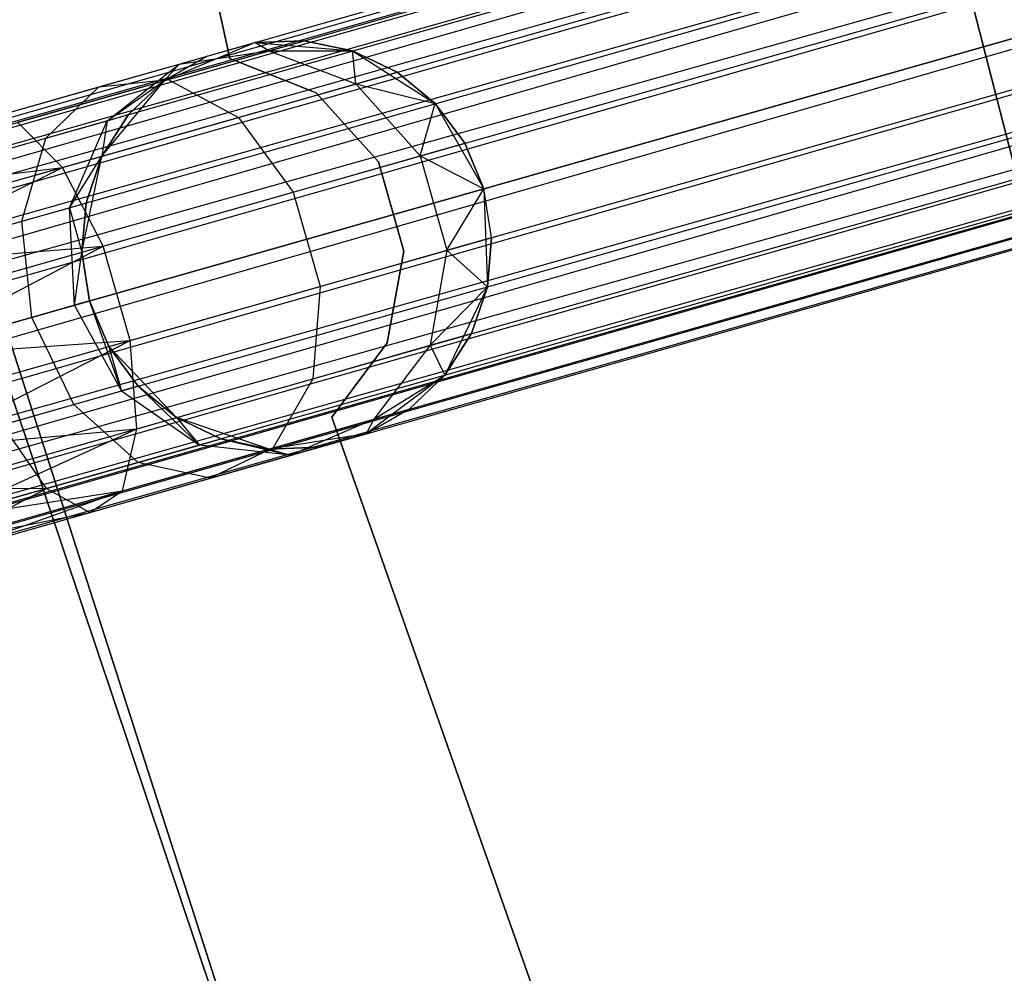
# Model space of a CAD drawing. Extents: x -189 to 189, y -189 to 189.
# Tile 55 of 256: x -59.43 to -54.62, y -20.17 to -15.52. Entities that reach past the tile are written whole.
import ezdxf

# ---------------------------------------------------------------- set-up
doc = ezdxf.new("R2010")
doc.units = 0
doc.header["$LTSCALE"] = 25.4
doc.layers.get('0').update_dxf_attribs({"linetype": 'CONTINUOUS'})

# ---------------------------------------------------------------- blocks, each defined once
blk = doc.blocks.new('NL2500012474_STL')
at = {"color": 0}
for p, q in [((132.91, -15.6516, 22), (131.7088, -10.1558, 22)), ((131.7088, -10.1558, 20), (132.91, -15.6516, 20)), ((131.7088, -10.1558, 20), (132.91, -15.6516, 20)), ((132.91, -15.6516, 22), (131.7088, -10.1558, 22)), ((135.3267, -10.6868, 20), (137.1069, -17.6201, 20)), ((137.1069, -17.6201, 22), (135.3267, -10.6868, 22)), ((137.1069, -17.6201, 22), (135.3267, -10.6868, 22)), ((135.3267, -10.6868, 20), (137.1069, -17.6201, 20)), ((28.9989, -45.1736, 177.3795), (149.4596, -10.8996, 177.3795)), ((28.9989, -45.1736, 177.3795), (149.4596, -10.8996, 177.6205)), ((28.9989, -45.1736, 177.3795), (149.4596, -10.8996, 177.3795)), ((28.9989, -45.1736, 177.3795), (149.4596, -10.8996, 177.6205)), ((29.0454, -45.3368, 176.9319), (149.4596, -10.8996, 177.3795)), ((29.0454, -45.3368, 176.9319), (149.4596, -10.8996, 177.3795)), ((28.9989, -45.1736, 177.3795), (149.4754, -10.955, 177.8546)), ((28.9989, -45.1736, 177.3795), (149.4754, -10.955, 177.8546)), ((29.0147, -45.229, 177.8546), (149.4754, -10.955, 177.8546)), ((29.0147, -45.229, 177.8546), (149.4754, -10.955, 177.8546)), ((29.0454, -45.3368, 176.9319), (149.4754, -10.955, 177.1454)), ((29.0454, -45.3368, 176.9319), (149.4754, -10.955, 177.1454)), ((29.0147, -45.229, 177.8546), (149.506, -11.0628, 178.0681)), ((29.0147, -45.229, 177.8546), (149.506, -11.0628, 178.0681)), ((29.0454, -45.3368, 176.9319), (149.506, -11.0628, 176.9319)), ((29.0454, -45.3368, 176.9319), (149.506, -11.0628, 176.9319)), ((29.1434, -45.6814, 176.6146), (149.506, -11.0628, 176.9319)), ((29.1434, -45.6814, 176.6146), (149.506, -11.0628, 176.9319)), ((29.0147, -45.229, 177.8546), (149.5498, -11.2166, 178.2485)), ((29.0147, -45.229, 177.8546), (149.5498, -11.2166, 178.2485)), ((29.0891, -45.4906, 178.2485), (149.5498, -11.2166, 178.2485)), ((29.0891, -45.4906, 178.2485), (149.5498, -11.2166, 178.2485)), ((29.1434, -45.6814, 176.6146), (149.5498, -11.2166, 176.7515)), ((29.1434, -45.6814, 176.6146), (149.5498, -11.2166, 176.7515)), ((29.0891, -45.4906, 178.2485), (149.6041, -11.4074, 178.3855)), ((29.0891, -45.4906, 178.2485), (149.6041, -11.4074, 178.3855)), ((29.1434, -45.6814, 176.6146), (149.6041, -11.4074, 176.6146)), ((29.1434, -45.6814, 176.6146), (149.6041, -11.4074, 176.6146)), ((149.6041, -11.4074, 176.6146), (29.2706, -46.1284, 176.5)), ((149.6041, -11.4074, 176.6146), (29.2706, -46.1284, 176.5)), ((29.0891, -45.4906, 178.2485), (149.6657, -11.6242, 178.4709)), ((29.0891, -45.4906, 178.2485), (149.6657, -11.6242, 178.4709)), ((29.2051, -45.8982, 178.4709), (149.6657, -11.6242, 178.4709)), ((29.2051, -45.8982, 178.4709), (149.6657, -11.6242, 178.4709)), ((149.6657, -11.6242, 176.5291), (29.2706, -46.1284, 176.5)), ((149.6657, -11.6242, 176.5291), (29.2706, -46.1284, 176.5)), ((29.2706, -46.1284, 178.5), (149.7312, -11.8544, 178.5)), ((29.2706, -46.1284, 178.5), (149.7312, -11.8544, 178.5)), ((149.7312, -11.8544, 176.5), (29.2706, -46.1284, 176.5)), ((149.7312, -11.8544, 176.5), (29.2706, -46.1284, 176.5)), ((149.7312, -11.8544, 176.5), (29.3978, -46.5754, 176.6146)), ((149.7312, -11.8544, 176.5), (29.3978, -46.5754, 176.6146)), ((29.3361, -46.3586, 178.4709), (149.7967, -12.0845, 178.4709)), ((29.3361, -46.3586, 178.4709), (149.7967, -12.0845, 178.4709)), ((149.7967, -12.0845, 176.5291), (29.3978, -46.5754, 176.6146)), ((149.7967, -12.0845, 176.5291), (29.3978, -46.5754, 176.6146)), ((29.3361, -46.3586, 178.4709), (149.8584, -12.3014, 178.3855)), ((29.3361, -46.3586, 178.4709), (149.8584, -12.3014, 178.3855)), ((29.3978, -46.5754, 176.6146), (149.8584, -12.3014, 176.6146)), ((29.3978, -46.5754, 176.6146), (149.8584, -12.3014, 176.6146)), ((149.8584, -12.3014, 176.6146), (29.4958, -46.9199, 176.9319)), ((149.8584, -12.3014, 176.6146), (29.4958, -46.9199, 176.9319)), ((29.3361, -46.3586, 178.4709), (149.9127, -12.4922, 178.2485)), ((29.3361, -46.3586, 178.4709), (149.9127, -12.4922, 178.2485)), ((29.4521, -46.7662, 178.2485), (149.9127, -12.4922, 178.2485)), ((29.4521, -46.7662, 178.2485), (149.9127, -12.4922, 178.2485)), ((149.9127, -12.4922, 176.7515), (29.4958, -46.9199, 176.9319)), ((149.9127, -12.4922, 176.7515), (29.4958, -46.9199, 176.9319)), ((29.4521, -46.7662, 178.2485), (149.9565, -12.6459, 178.0681)), ((29.4521, -46.7662, 178.2485), (149.9565, -12.6459, 178.0681)), ((149.9565, -12.6459, 176.9319), (29.4958, -46.9199, 176.9319)), ((149.9565, -12.6459, 176.9319), (29.4958, -46.9199, 176.9319)), ((29.5265, -47.0277, 177.8546), (149.9565, -12.6459, 178.0681)), ((29.5265, -47.0277, 177.8546), (149.9565, -12.6459, 178.0681)), ((149.9565, -12.6459, 176.9319), (29.5423, -47.0832, 177.3795)), ((149.9565, -12.6459, 176.9319), (29.5423, -47.0832, 177.3795)), ((29.5265, -47.0277, 177.8546), (149.9871, -12.7537, 177.8546)), ((29.5265, -47.0277, 177.8546), (149.9871, -12.7537, 177.8546)), ((149.9871, -12.7537, 177.1454), (29.5423, -47.0832, 177.3795)), ((149.9871, -12.7537, 177.1454), (29.5423, -47.0832, 177.3795)), ((29.5265, -47.0277, 177.8546), (150.0029, -12.8092, 177.6205)), ((29.5265, -47.0277, 177.8546), (150.0029, -12.8092, 177.6205)), ((29.5423, -47.0832, 177.3795), (150.0029, -12.8092, 177.6205)), ((29.5423, -47.0832, 177.3795), (150.0029, -12.8092, 177.3795)), ((29.5423, -47.0832, 177.3795), (150.0029, -12.8092, 177.6205)), ((29.5423, -47.0832, 177.3795), (150.0029, -12.8092, 177.3795)), ((133.588, -22.4818, 20), (131.2998, -15.3594, 20)), ((131.2998, -15.3594, 19), (133.588, -22.4818, 19)), ((133.588, -22.4818, 20), (131.2998, -15.3594, 20)), ((131.2998, -15.3594, 19), (133.588, -22.4818, 19)), ((132.5909, -15.7591, 20), (133.0321, -15.5736, 20)), ((132.5909, -15.7591, 20), (133.0321, -15.5736, 20)), ((132.6626, -15.6787, 26.2192), (133.0321, -15.5736, 25.5)), ((132.6626, -15.6787, 26.2192), (133.0321, -15.5736, 25.5)), ((132.8002, -15.6395, 25.5), (133.0321, -15.5736, 20)), ((132.8002, -15.6395, 25.5), (133.0321, -15.5736, 20)), ((133.273, -15.565, 25.5), (133.0321, -15.5736, 25.5)), ((133.0321, -15.5736, 20), (133.273, -15.565, 25.5)), ((133.273, -15.565, 25.5), (133.0321, -15.5736, 25.5)), ((133.0321, -15.5736, 20), (133.273, -15.565, 25.5)), ((133.0321, -15.5736, 20), (133.509, -15.6143, 20)), ((133.0321, -15.5736, 25.5), (133.0321, -15.5736, 20)), ((133.1006, -15.6141, 26.4011), (133.0321, -15.5736, 25.5)), ((133.1006, -15.6141, 26.4011), (133.0321, -15.5736, 25.5)), ((133.0321, -15.5736, 20), (133.509, -15.6143, 20)), ((133.0321, -15.5736, 25.5), (133.0321, -15.5736, 20)), ((133.1006, -15.6141, 26.4011), (133.273, -15.565, 25.5)), ((133.1006, -15.6141, 26.4011), (133.273, -15.565, 25.5)), ((133.509, -15.6143, 25.5), (133.273, -15.565, 25.5)), ((133.273, -15.565, 25.5), (133.509, -15.6143, 20)), ((133.273, -15.565, 25.5), (133.509, -15.6143, 20)), ((133.509, -15.6143, 25.5), (133.273, -15.565, 25.5)), ((132.8002, -15.6395, 25.5), (132.5909, -15.7591, 25.5)), ((132.5909, -15.7591, 20), (132.8002, -15.6395, 25.5)), ((132.8002, -15.6395, 25.5), (132.5909, -15.7591, 25.5)), ((132.5909, -15.7591, 20), (132.8002, -15.6395, 25.5)), ((132.6097, -15.7537, 27.165), (133.1006, -15.6141, 26.4011)), ((132.6097, -15.7537, 27.165), (133.1006, -15.6141, 26.4011)), ((132.6626, -15.6787, 26.2192), (133.1006, -15.6141, 26.4011)), ((132.6626, -15.6787, 26.2192), (133.1006, -15.6141, 26.4011)), ((132.6626, -15.6787, 26.2192), (132.8002, -15.6395, 25.5)), ((132.6626, -15.6787, 26.2192), (132.8002, -15.6395, 25.5)), ((133.3315, -15.8193, 22), (132.91, -15.6516, 22)), ((132.91, -15.6516, 22), (132.91, -15.6516, 20)), ((132.91, -15.6516, 20), (133.3315, -15.8193, 20)), ((132.91, -15.6516, 22), (132.91, -15.6516, 20)), ((132.91, -15.6516, 20), (133.3315, -15.8193, 20)), ((133.3315, -15.8193, 22), (132.91, -15.6516, 22)), ((133.1006, -15.6141, 26.4011), (133.509, -15.6143, 25.5)), ((133.1006, -15.6141, 26.4011), (133.509, -15.6143, 25.5)), ((133.1006, -15.6141, 26.4011), (133.5251, -15.776, 26.5518)), ((133.1006, -15.6141, 26.4011), (133.5251, -15.776, 26.5518)), ((133.509, -15.6143, 20), (133.9123, -15.8721, 20)), ((133.5251, -15.776, 26.5518), (133.509, -15.6143, 25.5)), ((133.5251, -15.776, 26.5518), (133.509, -15.6143, 25.5)), ((133.7263, -15.7187, 25.5), (133.509, -15.6143, 25.5)), ((133.509, -15.6143, 20), (133.7263, -15.7187, 25.5)), ((133.509, -15.6143, 20), (133.9123, -15.8721, 20)), ((133.509, -15.6143, 25.5), (133.509, -15.6143, 20)), ((133.509, -15.6143, 25.5), (133.509, -15.6143, 20)), ((133.7263, -15.7187, 25.5), (133.509, -15.6143, 25.5)), ((133.509, -15.6143, 20), (133.7263, -15.7187, 25.5)), ((132.2708, -15.7902, 26.829), (132.6626, -15.6787, 26.2192)), ((132.2708, -15.7902, 26.829), (132.6626, -15.6787, 26.2192)), ((132.3114, -15.9551, 26.048), (132.6626, -15.6787, 26.2192)), ((132.3114, -15.9551, 26.048), (132.6626, -15.6787, 26.2192)), ((132.6626, -15.6787, 26.2192), (132.5909, -15.7591, 25.5)), ((132.6626, -15.6787, 26.2192), (132.5909, -15.7591, 25.5)), ((131.875, -15.9628, 27.6754), (132.6097, -15.7537, 27.165)), ((131.875, -15.9628, 27.6754), (132.6097, -15.7537, 27.165)), ((132.2708, -15.7902, 26.829), (132.6097, -15.7537, 27.165)), ((132.2708, -15.7902, 26.829), (132.6097, -15.7537, 27.165)), ((132.6097, -15.7537, 27.165), (132.952, -15.939, 27.4435)), ((132.6097, -15.7537, 27.165), (132.952, -15.939, 27.4435)), ((133.5251, -15.776, 26.5518), (133.7263, -15.7187, 25.5)), ((133.5251, -15.776, 26.5518), (133.7263, -15.7187, 25.5)), ((133.9123, -15.8721, 25.5), (133.7263, -15.7187, 25.5)), ((133.7263, -15.7187, 25.5), (133.9123, -15.8721, 20)), ((133.7263, -15.7187, 25.5), (133.9123, -15.8721, 20)), ((133.9123, -15.8721, 25.5), (133.7263, -15.7187, 25.5)), ((131.6843, -15.9571, 27.2364), (132.2708, -15.7902, 26.829)), ((131.6843, -15.9571, 27.2364), (132.2708, -15.7902, 26.829)), ((132.0128, -16.04, 26.5125), (132.2708, -15.7902, 26.829)), ((132.0128, -16.04, 26.5125), (132.2708, -15.7902, 26.829)), ((132.2864, -16.1284, 20), (132.5909, -15.7591, 20)), ((132.2864, -16.1284, 20), (132.5909, -15.7591, 20)), ((132.3114, -15.9551, 26.048), (132.5909, -15.7591, 25.5)), ((132.3114, -15.9551, 26.048), (132.5909, -15.7591, 25.5)), ((132.5909, -15.7591, 25.5), (132.4162, -15.9253, 25.5)), ((132.4162, -15.9253, 25.5), (132.5909, -15.7591, 20)), ((132.4162, -15.9253, 25.5), (132.5909, -15.7591, 20)), ((132.5909, -15.7591, 25.5), (132.4162, -15.9253, 25.5)), ((132.5909, -15.7591, 25.5), (132.5909, -15.7591, 20)), ((132.5909, -15.7591, 25.5), (132.5909, -15.7591, 20)), ((132.952, -15.939, 27.4435), (133.5251, -15.776, 26.5518)), ((132.952, -15.939, 27.4435), (133.5251, -15.776, 26.5518)), ((133.5251, -15.776, 26.5518), (133.9123, -15.8721, 25.5)), ((133.5251, -15.776, 26.5518), (133.9123, -15.8721, 25.5)), ((133.5251, -15.776, 26.5518), (133.8387, -16.1274, 26.6369)), ((133.5251, -15.776, 26.5518), (133.8387, -16.1274, 26.6369)), ((133.6355, -16.156, 22), (133.3315, -15.8193, 22)), ((133.3315, -15.8193, 22), (133.3315, -15.8193, 20)), ((133.3315, -15.8193, 20), (133.6355, -16.156, 20)), ((133.3315, -15.8193, 22), (133.3315, -15.8193, 20)), ((133.3315, -15.8193, 20), (133.6355, -16.156, 20)), ((133.6355, -16.156, 22), (133.3315, -15.8193, 22)), ((133.8387, -16.1274, 26.6369), (133.9123, -15.8721, 25.5)), ((133.8387, -16.1274, 26.6369), (133.9123, -15.8721, 25.5)), ((133.9123, -15.8721, 20), (134.1497, -16.2877, 20)), ((134.0562, -16.0655, 25.5), (133.9123, -15.8721, 25.5)), ((133.9123, -15.8721, 20), (134.1497, -16.2877, 20)), ((133.9123, -15.8721, 20), (134.0562, -16.0655, 25.5)), ((133.9123, -15.8721, 25.5), (133.9123, -15.8721, 20)), ((133.9123, -15.8721, 25.5), (133.9123, -15.8721, 20)), ((134.0562, -16.0655, 25.5), (133.9123, -15.8721, 25.5)), ((133.9123, -15.8721, 20), (134.0562, -16.0655, 25.5)), ((132.0944, -16.183, 28.0393), (132.952, -15.939, 27.4435)), ((132.0944, -16.183, 28.0393), (132.952, -15.939, 27.4435)), ((132.4162, -15.9253, 25.5), (132.2864, -16.1284, 25.5)), ((132.2864, -16.1284, 20), (132.4162, -15.9253, 25.5)), ((132.4162, -15.9253, 25.5), (132.2864, -16.1284, 25.5)), ((132.2864, -16.1284, 20), (132.4162, -15.9253, 25.5)), ((132.3114, -15.9551, 26.048), (132.4162, -15.9253, 25.5)), ((132.3114, -15.9551, 26.048), (132.4162, -15.9253, 25.5)), ((132.952, -15.939, 27.4435), (133.2193, -16.3036, 27.6008)), ((132.952, -15.939, 27.4435), (133.2193, -16.3036, 27.6008)), ((132.0944, -16.183, 28.0393), (131.875, -15.9628, 27.6754)), ((132.0944, -16.183, 28.0393), (131.875, -15.9628, 27.6754)), ((132.0128, -16.04, 26.5125), (132.3114, -15.9551, 26.048)), ((132.0128, -16.04, 26.5125), (132.3114, -15.9551, 26.048)), ((132.1274, -16.3799, 25.9265), (132.3114, -15.9551, 26.048)), ((132.1274, -16.3799, 25.9265), (132.3114, -15.9551, 26.048)), ((132.3114, -15.9551, 26.048), (132.2864, -16.1284, 25.5)), ((132.3114, -15.9551, 26.048), (132.2864, -16.1284, 25.5)), ((131.566, -16.1672, 26.8229), (132.0128, -16.04, 26.5125)), ((131.566, -16.1672, 26.8229), (132.0128, -16.04, 26.5125)), ((131.895, -16.446, 26.2881), (132.0128, -16.04, 26.5125)), ((131.895, -16.446, 26.2881), (132.0128, -16.04, 26.5125)), ((133.8646, -23.313, 26.5), (131.4359, -16.0761, 26.5)), ((131.4359, -16.0761, 17), (133.8646, -23.313, 17)), ((131.4359, -16.0761, 17), (133.8646, -23.313, 17)), ((133.8646, -23.313, 26.5), (131.4359, -16.0761, 26.5)), ((133.8387, -16.1274, 26.6369), (134.0562, -16.0655, 25.5)), ((133.8387, -16.1274, 26.6369), (134.0562, -16.0655, 25.5)), ((134.1497, -16.2877, 25.5), (134.0562, -16.0655, 25.5)), ((134.0562, -16.0655, 25.5), (134.1497, -16.2877, 20)), ((134.1497, -16.2877, 25.5), (134.0562, -16.0655, 25.5)), ((134.0562, -16.0655, 25.5), (134.1497, -16.2877, 20)), ((132.1274, -16.3799, 25.9265), (132.2864, -16.1284, 25.5)), ((132.1274, -16.3799, 25.9265), (132.2864, -16.1284, 25.5)), ((132.1885, -16.5969, 20), (132.2864, -16.1284, 20)), ((132.1885, -16.5969, 20), (132.2864, -16.1284, 20)), ((132.2864, -16.1284, 25.5), (132.209, -16.3567, 25.5)), ((132.209, -16.3567, 25.5), (132.2864, -16.1284, 20)), ((132.209, -16.3567, 25.5), (132.2864, -16.1284, 20)), ((132.2864, -16.1284, 25.5), (132.209, -16.3567, 25.5)), ((132.2864, -16.1284, 25.5), (132.2864, -16.1284, 20)), ((132.2864, -16.1284, 25.5), (132.2864, -16.1284, 20)), ((133.2193, -16.3036, 27.6008), (133.8387, -16.1274, 26.6369)), ((133.2193, -16.3036, 27.6008), (133.8387, -16.1274, 26.6369)), ((133.8387, -16.1274, 26.6369), (134.1497, -16.2877, 25.5)), ((133.8387, -16.1274, 26.6369), (134.1497, -16.2877, 25.5)), ((133.8387, -16.1274, 26.6369), (133.9697, -16.5877, 26.6369)), ((133.8387, -16.1274, 26.6369), (133.9697, -16.5877, 26.6369)), ((131.039, -16.3171, 28.0681), (132.0944, -16.183, 28.0393)), ((131.039, -16.3171, 28.0681), (132.0944, -16.183, 28.0393)), ((131.0827, -16.4709, 28.2485), (132.0944, -16.183, 28.0393)), ((131.0827, -16.4709, 28.2485), (132.0944, -16.183, 28.0393)), ((131.137, -16.6617, 28.3855), (132.0944, -16.183, 28.0393)), ((131.137, -16.6617, 28.3855), (132.0944, -16.183, 28.0393)), ((132.2922, -16.5674, 28.2448), (132.0944, -16.183, 28.0393)), ((132.2922, -16.5674, 28.2448), (132.0944, -16.183, 28.0393)), ((133.7594, -16.5924, 22), (133.6355, -16.156, 22)), ((133.6355, -16.156, 22), (133.6355, -16.156, 20)), ((133.6355, -16.156, 20), (133.7594, -16.5924, 20)), ((133.6355, -16.156, 22), (133.6355, -16.156, 20)), ((133.6355, -16.156, 20), (133.7594, -16.5924, 20)), ((133.7594, -16.5924, 22), (133.6355, -16.156, 22)), ((132.2922, -16.5674, 28.2448), (133.2193, -16.3036, 27.6008)), ((132.2922, -16.5674, 28.2448), (133.2193, -16.3036, 27.6008)), ((133.2193, -16.3036, 27.6008), (133.3503, -16.764, 27.6008)), ((133.2193, -16.3036, 27.6008), (133.3503, -16.764, 27.6008)), ((133.9697, -16.5877, 26.6369), (134.1497, -16.2877, 25.5)), ((133.9697, -16.5877, 26.6369), (134.1497, -16.2877, 25.5)), ((134.1497, -16.2877, 20), (134.1667, -16.766, 20)), ((134.1872, -16.5258, 25.5), (134.1497, -16.2877, 25.5)), ((134.1497, -16.2877, 25.5), (134.1497, -16.2877, 20)), ((134.1497, -16.2877, 25.5), (134.1497, -16.2877, 20)), ((134.1872, -16.5258, 25.5), (134.1497, -16.2877, 25.5)), ((134.1872, -16.5258, 25.5), (134.1497, -16.2877, 20)), ((134.1872, -16.5258, 25.5), (134.1497, -16.2877, 20)), ((134.1497, -16.2877, 20), (134.1667, -16.766, 20)), ((131.895, -16.446, 26.2881), (132.1274, -16.3799, 25.9265)), ((131.895, -16.446, 26.2881), (132.1274, -16.3799, 25.9265)), ((132.1274, -16.3799, 25.9265), (132.209, -16.3567, 25.5)), ((132.1274, -16.3799, 25.9265), (132.209, -16.3567, 25.5)), ((132.1528, -16.8559, 25.8827), (132.1274, -16.3799, 25.9265)), ((132.1274, -16.3799, 25.9265), (132.1885, -16.5969, 25.5)), ((132.1274, -16.3799, 25.9265), (132.1885, -16.5969, 25.5)), ((132.1528, -16.8559, 25.8827), (132.1274, -16.3799, 25.9265)), ((132.209, -16.3567, 25.5), (132.1885, -16.5969, 25.5)), ((132.1885, -16.5969, 20), (132.209, -16.3567, 25.5)), ((132.209, -16.3567, 25.5), (132.1885, -16.5969, 25.5)), ((132.1885, -16.5969, 20), (132.209, -16.3567, 25.5)), ((131.5472, -16.545, 26.5297), (131.895, -16.446, 26.2881)), ((131.5472, -16.545, 26.5297), (131.895, -16.446, 26.2881)), ((131.9443, -16.9152, 26.2071), (131.895, -16.446, 26.2881)), ((131.9443, -16.9152, 26.2071), (131.895, -16.446, 26.2881)), ((131.137, -16.6617, 28.3855), (132.2922, -16.5674, 28.2448)), ((131.137, -16.6617, 28.3855), (132.2922, -16.5674, 28.2448)), ((131.1987, -16.8785, 28.4709), (132.2922, -16.5674, 28.2448)), ((131.1987, -16.8785, 28.4709), (132.2922, -16.5674, 28.2448)), ((131.2642, -17.1087, 28.5), (132.2922, -16.5674, 28.2448)), ((131.2642, -17.1087, 28.5), (132.2922, -16.5674, 28.2448)), ((132.4232, -17.0277, 28.2448), (132.2922, -16.5674, 28.2448)), ((132.4232, -17.0277, 28.2448), (132.2922, -16.5674, 28.2448)), ((133.9697, -16.5877, 26.6369), (134.1872, -16.5258, 25.5)), ((133.9697, -16.5877, 26.6369), (134.1872, -16.5258, 25.5)), ((134.1667, -16.766, 25.5), (134.1872, -16.5258, 25.5)), ((134.1872, -16.5258, 25.5), (134.1667, -16.766, 20)), ((134.1872, -16.5258, 25.5), (134.1667, -16.766, 20)), ((134.1667, -16.766, 25.5), (134.1872, -16.5258, 25.5)), ((132.1528, -16.8559, 25.8827), (132.1885, -16.5969, 25.5)), ((132.1528, -16.8559, 25.8827), (132.1885, -16.5969, 25.5)), ((132.226, -16.835, 20), (132.1885, -16.5969, 20)), ((132.1885, -16.5969, 25.5), (132.226, -16.835, 25.5)), ((132.1885, -16.5969, 25.5), (132.226, -16.835, 25.5)), ((132.1885, -16.5969, 25.5), (132.1885, -16.5969, 20)), ((132.226, -16.835, 20), (132.1885, -16.5969, 20)), ((132.1885, -16.5969, 25.5), (132.1885, -16.5969, 20)), ((133.3503, -16.764, 27.6008), (133.9697, -16.5877, 26.6369)), ((133.3503, -16.764, 27.6008), (133.9697, -16.5877, 26.6369)), ((133.6778, -17.0386, 22), (133.7594, -16.5924, 22)), ((133.7594, -16.5924, 20), (133.6778, -17.0386, 20)), ((133.7594, -16.5924, 20), (133.6778, -17.0386, 20)), ((133.6778, -17.0386, 22), (133.7594, -16.5924, 22)), ((133.7594, -16.5924, 22), (133.7594, -16.5924, 20)), ((133.7594, -16.5924, 22), (133.7594, -16.5924, 20)), ((133.9697, -16.5877, 26.6369), (133.888, -17.0516, 26.5518)), ((133.9697, -16.5877, 26.6369), (133.888, -17.0516, 26.5518)), ((133.9697, -16.5877, 26.6369), (134.1667, -16.766, 25.5)), ((133.9697, -16.5877, 26.6369), (134.1667, -16.766, 25.5)), ((132.4232, -17.0277, 28.2448), (133.3503, -16.764, 27.6008)), ((132.4232, -17.0277, 28.2448), (133.3503, -16.764, 27.6008)), ((133.3503, -16.764, 27.6008), (133.315, -17.2146, 27.4435)), ((133.3503, -16.764, 27.6008), (133.315, -17.2146, 27.4435)), ((133.888, -17.0516, 26.5518), (134.1667, -16.766, 25.5)), ((133.888, -17.0516, 26.5518), (134.1667, -16.766, 25.5)), ((134.1667, -16.766, 20), (133.9594, -17.1975, 20)), ((134.1667, -16.766, 20), (133.9594, -17.1975, 20)), ((134.0892, -16.9943, 25.5), (134.1667, -16.766, 25.5)), ((134.1667, -16.766, 20), (134.0892, -16.9943, 25.5)), ((134.0892, -16.9943, 25.5), (134.1667, -16.766, 25.5)), ((134.1667, -16.766, 20), (134.0892, -16.9943, 25.5)), ((134.1667, -16.766, 25.5), (134.1667, -16.766, 20)), ((134.1667, -16.766, 25.5), (134.1667, -16.766, 20)), ((132.1528, -16.8559, 25.8827), (131.9443, -16.9152, 26.2071)), ((132.1528, -16.8559, 25.8827), (131.9443, -16.9152, 26.2071)), ((132.226, -16.835, 25.5), (132.1528, -16.8559, 25.8827)), ((132.226, -16.835, 25.5), (132.1528, -16.8559, 25.8827)), ((132.3818, -17.2739, 25.9265), (132.1528, -16.8559, 25.8827)), ((132.3818, -17.2739, 25.9265), (132.1528, -16.8559, 25.8827)), ((132.3194, -17.0573, 20), (132.226, -16.835, 20)), ((132.226, -16.835, 25.5), (132.3194, -17.0573, 25.5)), ((132.3818, -17.2739, 25.9265), (132.226, -16.835, 25.5)), ((132.3818, -17.2739, 25.9265), (132.226, -16.835, 25.5)), ((132.226, -16.835, 25.5), (132.3194, -17.0573, 25.5)), ((132.226, -16.835, 25.5), (132.226, -16.835, 20)), ((132.3194, -17.0573, 20), (132.226, -16.835, 20)), ((132.226, -16.835, 25.5), (132.226, -16.835, 20)), ((131.9443, -16.9152, 26.2071), (131.6323, -17.004, 26.4239)), ((131.9443, -16.9152, 26.2071), (131.6323, -17.004, 26.4239)), ((132.1494, -17.34, 26.2881), (131.9443, -16.9152, 26.2071)), ((132.1494, -17.34, 26.2881), (131.9443, -16.9152, 26.2071)), ((133.888, -17.0516, 26.5518), (134.0892, -16.9943, 25.5)), ((133.888, -17.0516, 26.5518), (134.0892, -16.9943, 25.5)), ((133.9594, -17.1975, 25.5), (134.0892, -16.9943, 25.5)), ((134.0892, -16.9943, 25.5), (133.9594, -17.1975, 20)), ((134.0892, -16.9943, 25.5), (133.9594, -17.1975, 20)), ((133.9594, -17.1975, 25.5), (134.0892, -16.9943, 25.5)), ((131.2642, -17.1087, 28.5), (132.4232, -17.0277, 28.2448)), ((131.2642, -17.1087, 28.5), (132.4232, -17.0277, 28.2448)), ((131.3297, -17.3389, 28.4709), (132.4232, -17.0277, 28.2448)), ((131.3297, -17.3389, 28.4709), (132.4232, -17.0277, 28.2448)), ((131.3914, -17.5557, 28.3855), (132.4232, -17.0277, 28.2448)), ((131.3914, -17.5557, 28.3855), (132.4232, -17.0277, 28.2448)), ((132.4573, -17.4587, 28.0393), (132.4232, -17.0277, 28.2448)), ((132.4573, -17.4587, 28.0393), (132.4232, -17.0277, 28.2448)), ((133.315, -17.2146, 27.4435), (133.888, -17.0516, 26.5518)), ((133.315, -17.2146, 27.4435), (133.888, -17.0516, 26.5518)), ((133.4075, -17.4029, 22), (133.6778, -17.0386, 22)), ((133.6778, -17.0386, 20), (133.4075, -17.4029, 20)), ((133.6778, -17.0386, 20), (133.4075, -17.4029, 20)), ((133.4075, -17.4029, 22), (133.6778, -17.0386, 22)), ((133.888, -17.0516, 26.5518), (133.6124, -17.4127, 26.4011)), ((133.888, -17.0516, 26.5518), (133.6124, -17.4127, 26.4011)), ((133.6778, -17.0386, 22), (133.6778, -17.0386, 20)), ((133.6778, -17.0386, 22), (133.6778, -17.0386, 20)), ((133.888, -17.0516, 26.5518), (133.9594, -17.1975, 25.5)), ((133.888, -17.0516, 26.5518), (133.9594, -17.1975, 25.5)), ((132.6494, -17.404, 20), (132.3194, -17.0573, 20)), ((132.3194, -17.0573, 25.5), (132.3818, -17.2739, 25.9265)), ((132.3194, -17.0573, 25.5), (132.3818, -17.2739, 25.9265)), ((132.3194, -17.0573, 25.5), (132.4634, -17.2507, 25.5)), ((132.4634, -17.2507, 25.5), (132.3194, -17.0573, 20)), ((132.6494, -17.404, 20), (132.3194, -17.0573, 20)), ((132.4634, -17.2507, 25.5), (132.3194, -17.0573, 20)), ((132.3194, -17.0573, 25.5), (132.4634, -17.2507, 25.5)), ((132.3194, -17.0573, 25.5), (132.3194, -17.0573, 20)), ((132.3194, -17.0573, 25.5), (132.3194, -17.0573, 20)), ((132.4573, -17.4587, 28.0393), (133.315, -17.2146, 27.4435)), ((132.4573, -17.4587, 28.0393), (133.315, -17.2146, 27.4435)), ((133.315, -17.2146, 27.4435), (133.1215, -17.5524, 27.165)), ((133.315, -17.2146, 27.4435), (133.1215, -17.5524, 27.165)), ((133.9594, -17.1975, 20), (133.5754, -17.4832, 20)), ((133.9594, -17.1975, 20), (133.5754, -17.4832, 20)), ((133.6124, -17.4127, 26.4011), (133.9594, -17.1975, 25.5)), ((133.6124, -17.4127, 26.4011), (133.9594, -17.1975, 25.5)), ((133.7848, -17.3637, 25.5), (133.9594, -17.1975, 25.5)), ((133.9594, -17.1975, 20), (133.7848, -17.3637, 25.5)), ((133.7848, -17.3637, 25.5), (133.9594, -17.1975, 25.5)), ((133.9594, -17.1975, 20), (133.7848, -17.3637, 25.5)), ((133.9594, -17.1975, 25.5), (133.9594, -17.1975, 20)), ((133.9594, -17.1975, 25.5), (133.9594, -17.1975, 20)), ((132.1494, -17.34, 26.2881), (132.3818, -17.2739, 25.9265)), ((132.1494, -17.34, 26.2881), (132.3818, -17.2739, 25.9265)), ((132.4634, -17.2507, 25.5), (132.3818, -17.2739, 25.9265)), ((132.4634, -17.2507, 25.5), (132.3818, -17.2739, 25.9265)), ((132.3818, -17.2739, 25.9265), (132.7618, -17.5382, 26.048)), ((132.3818, -17.2739, 25.9265), (132.7618, -17.5382, 26.048)), ((132.4634, -17.2507, 25.5), (132.7618, -17.5382, 26.048)), ((132.4634, -17.2507, 25.5), (132.7618, -17.5382, 26.048)), ((132.4634, -17.2507, 25.5), (132.6494, -17.404, 25.5)), ((132.6494, -17.404, 20), (132.4634, -17.2507, 25.5)), ((132.4634, -17.2507, 25.5), (132.6494, -17.404, 25.5)), ((132.6494, -17.404, 20), (132.4634, -17.2507, 25.5)), ((131.8016, -17.439, 26.5297), (132.1494, -17.34, 26.2881)), ((131.8016, -17.439, 26.5297), (132.1494, -17.34, 26.2881)), ((132.4633, -17.6232, 26.5125), (132.1494, -17.34, 26.2881)), ((132.4633, -17.6232, 26.5125), (132.1494, -17.34, 26.2881)), ((133.5754, -17.4832, 25.5), (133.7848, -17.3637, 25.5)), ((133.7848, -17.3637, 25.5), (133.5754, -17.4832, 20)), ((133.7848, -17.3637, 25.5), (133.5754, -17.4832, 20)), ((133.5754, -17.4832, 25.5), (133.7848, -17.3637, 25.5)), ((133.6124, -17.4127, 26.4011), (133.7848, -17.3637, 25.5)), ((133.6124, -17.4127, 26.4011), (133.7848, -17.3637, 25.5)), ((133.1026, -17.5577, 20), (132.6494, -17.404, 20)), ((132.6494, -17.404, 25.5), (132.7618, -17.5382, 26.048)), ((132.6494, -17.404, 25.5), (132.7618, -17.5382, 26.048)), ((132.6494, -17.404, 25.5), (132.8667, -17.5084, 25.5)), ((132.8667, -17.5084, 25.5), (132.6494, -17.404, 20)), ((133.1026, -17.5577, 20), (132.6494, -17.404, 20)), ((132.8667, -17.5084, 25.5), (132.6494, -17.404, 20)), ((132.6494, -17.404, 25.5), (132.8667, -17.5084, 25.5)), ((132.6494, -17.404, 25.5), (132.6494, -17.404, 20)), ((132.6494, -17.404, 25.5), (132.6494, -17.404, 20)), ((133.1215, -17.5524, 27.165), (133.6124, -17.4127, 26.4011)), ((133.1215, -17.5524, 27.165), (133.6124, -17.4127, 26.4011)), ((133.6124, -17.4127, 26.4011), (133.206, -17.5883, 26.2192)), ((133.6124, -17.4127, 26.4011), (133.206, -17.5883, 26.2192)), ((135.2745, -22.7085, 22), (133.4075, -17.4029, 22)), ((133.4075, -17.4029, 22), (133.4075, -17.4029, 20)), ((133.4075, -17.4029, 20), (135.2745, -22.7085, 20)), ((133.4075, -17.4029, 22), (133.4075, -17.4029, 20)), ((133.4075, -17.4029, 20), (135.2745, -22.7085, 20)), ((135.2745, -22.7085, 22), (133.4075, -17.4029, 22)), ((133.6124, -17.4127, 26.4011), (133.5754, -17.4832, 25.5)), ((133.6124, -17.4127, 26.4011), (133.5754, -17.4832, 25.5)), ((131.3914, -17.5557, 28.3855), (132.4573, -17.4587, 28.0393)), ((131.3914, -17.5557, 28.3855), (132.4573, -17.4587, 28.0393)), ((131.4456, -17.7465, 28.2485), (132.4573, -17.4587, 28.0393)), ((131.4456, -17.7465, 28.2485), (132.4573, -17.4587, 28.0393)), ((131.4894, -17.9003, 28.0681), (132.4573, -17.4587, 28.0393)), ((131.4894, -17.9003, 28.0681), (132.4573, -17.4587, 28.0393)), ((132.0165, -17.7503, 26.8229), (131.8016, -17.439, 26.5297)), ((132.0165, -17.7503, 26.8229), (131.8016, -17.439, 26.5297)), ((132.3867, -17.7614, 27.6754), (132.4573, -17.4587, 28.0393)), ((132.3867, -17.7614, 27.6754), (132.4573, -17.4587, 28.0393)), ((133.5754, -17.4832, 20), (133.1026, -17.5577, 20)), ((133.5754, -17.4832, 20), (133.1026, -17.5577, 20)), ((133.206, -17.5883, 26.2192), (133.5754, -17.4832, 25.5)), ((133.206, -17.5883, 26.2192), (133.5754, -17.4832, 25.5)), ((133.5754, -17.4832, 20), (133.3436, -17.5492, 25.5)), ((133.5754, -17.4832, 20), (133.3436, -17.5492, 25.5)), ((133.5754, -17.4832, 25.5), (133.5754, -17.4832, 20)), ((133.5754, -17.4832, 25.5), (133.5754, -17.4832, 20)), ((132.7618, -17.5382, 26.048), (132.8667, -17.5084, 25.5)), ((132.7618, -17.5382, 26.048), (132.8667, -17.5084, 25.5)), ((132.8667, -17.5084, 25.5), (133.206, -17.5883, 26.2192)), ((132.8667, -17.5084, 25.5), (133.206, -17.5883, 26.2192)), ((132.8667, -17.5084, 25.5), (133.1026, -17.5577, 25.5)), ((133.1026, -17.5577, 20), (132.8667, -17.5084, 25.5)), ((132.8667, -17.5084, 25.5), (133.1026, -17.5577, 25.5)), ((133.1026, -17.5577, 20), (132.8667, -17.5084, 25.5)), ((132.3867, -17.7614, 27.6754), (133.1215, -17.5524, 27.165)), ((132.3867, -17.7614, 27.6754), (133.1215, -17.5524, 27.165)), ((132.4633, -17.6232, 26.5125), (132.7618, -17.5382, 26.048)), ((132.4633, -17.6232, 26.5125), (132.7618, -17.5382, 26.048)), ((133.206, -17.5883, 26.2192), (132.7618, -17.5382, 26.048)), ((133.206, -17.5883, 26.2192), (132.7618, -17.5382, 26.048)), ((133.1215, -17.5524, 27.165), (132.8141, -17.6998, 26.829)), ((133.1215, -17.5524, 27.165), (132.8141, -17.6998, 26.829)), ((133.1026, -17.5577, 25.5), (133.3436, -17.5492, 25.5)), ((133.3436, -17.5492, 25.5), (133.1026, -17.5577, 20)), ((133.3436, -17.5492, 25.5), (133.1026, -17.5577, 20)), ((133.1026, -17.5577, 25.5), (133.3436, -17.5492, 25.5)), ((133.1026, -17.5577, 25.5), (133.206, -17.5883, 26.2192)), ((133.1026, -17.5577, 25.5), (133.206, -17.5883, 26.2192)), ((133.1026, -17.5577, 25.5), (133.1026, -17.5577, 20)), ((133.1026, -17.5577, 25.5), (133.1026, -17.5577, 20)), ((133.206, -17.5883, 26.2192), (133.3436, -17.5492, 25.5)), ((133.206, -17.5883, 26.2192), (133.3436, -17.5492, 25.5)), ((132.0165, -17.7503, 26.8229), (132.4633, -17.6232, 26.5125)), ((132.0165, -17.7503, 26.8229), (132.4633, -17.6232, 26.5125)), ((132.8141, -17.6998, 26.829), (132.4633, -17.6232, 26.5125)), ((132.8141, -17.6998, 26.829), (132.4633, -17.6232, 26.5125)), ((132.8141, -17.6998, 26.829), (133.206, -17.5883, 26.2192)), ((132.8141, -17.6998, 26.829), (133.206, -17.5883, 26.2192)), ((132.2276, -17.8667, 27.2364), (132.8141, -17.6998, 26.829)), ((132.2276, -17.8667, 27.2364), (132.8141, -17.6998, 26.829)), ((131.4456, -17.7465, 26.7515), (132.0165, -17.7503, 26.8229)), ((131.4456, -17.7465, 26.7515), (132.0165, -17.7503, 26.8229)), ((131.4894, -17.9003, 26.9319), (132.0165, -17.7503, 26.8229)), ((131.4894, -17.9003, 26.9319), (132.0165, -17.7503, 26.8229)), ((131.4894, -17.9003, 28.0681), (132.3867, -17.7614, 27.6754)), ((131.4894, -17.9003, 28.0681), (132.3867, -17.7614, 27.6754)), ((131.5201, -18.008, 27.1454), (132.0165, -17.7503, 26.8229)), ((131.5201, -18.008, 27.1454), (132.0165, -17.7503, 26.8229)), ((131.5201, -18.008, 27.8546), (132.3867, -17.7614, 27.6754)), ((131.5201, -18.008, 27.8546), (132.3867, -17.7614, 27.6754)), ((131.5359, -18.0635, 27.6205), (132.3867, -17.7614, 27.6754)), ((131.5359, -18.0635, 27.6205), (132.3867, -17.7614, 27.6754)), ((132.0165, -17.7503, 26.8229), (132.2276, -17.8667, 27.2364)), ((132.0165, -17.7503, 26.8229), (132.2276, -17.8667, 27.2364)), ((132.2276, -17.8667, 27.2364), (132.3867, -17.7614, 27.6754)), ((132.2276, -17.8667, 27.2364), (132.3867, -17.7614, 27.6754)), ((131.5201, -18.008, 27.1454), (132.2276, -17.8667, 27.2364)), ((131.5201, -18.008, 27.1454), (132.2276, -17.8667, 27.2364)), ((131.5359, -18.0635, 27.3795), (132.2276, -17.8667, 27.2364)), ((131.5359, -18.0635, 27.6205), (132.2276, -17.8667, 27.2364)), ((131.5359, -18.0635, 27.6205), (132.2276, -17.8667, 27.2364)), ((131.5359, -18.0635, 27.3795), (132.2276, -17.8667, 27.2364))]:
    blk.add_line(p, q, dxfattribs=at)

msp = doc.modelspace()

# ---------------------------------------------------------------- block references
at = {"color": 0}
msp.add_blockref('NL2500012474_STL', (-191.3111, -0.0584, -1716.743), dxfattribs=at)

doc.saveas('drawing.dxf')
